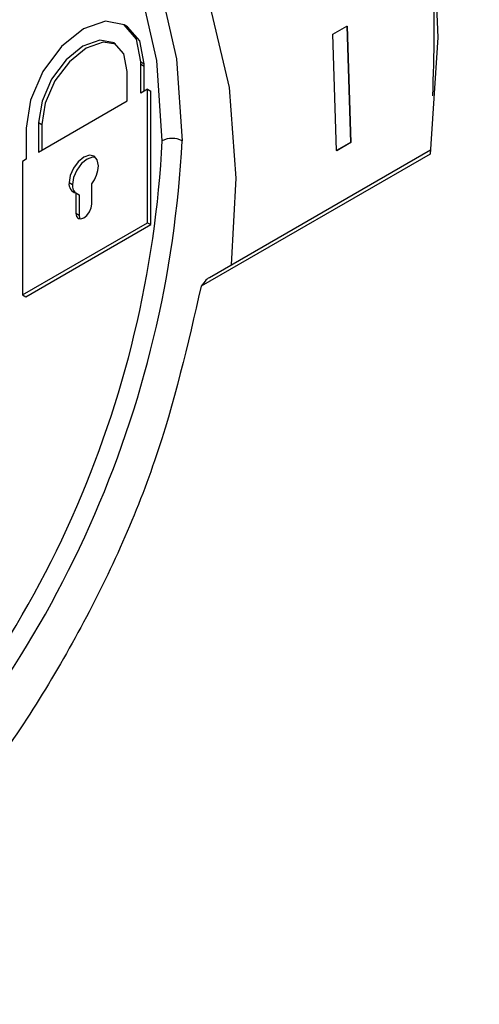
# Model space of a CAD drawing. Header units: millimetres. Extents: x 25 to 1229, y -261 to 1180.
# Tile 22 of 224: x 813 to 823, y -64 to -43. Entities that reach past the tile are written whole.
import ezdxf

# ---------------------------------------------------------------- set-up
doc = ezdxf.new("R2010")
doc.units = ezdxf.units.MM

msp = doc.modelspace()

# ---------------------------------------------------------------- linework, layer by layer
at = {"color": 7, "linetype": 'Continuous', "lineweight": 25}
for p, q in [((815.408, -42.656), (815.337, -42.615)), ((819.807, -42.817), (820.106, -42.644)), ((820.106, -42.644), (820.18, -45.135)), ((820.106, -42.644), (820.113, -42.648)), ((820.113, -42.648), (820.187, -45.138)), ((819.881, -45.307), (819.807, -42.817)), ((815.697, -43.41), (815.768, -43.451)), ((815.406, -44.244), (815.406, -43.613)), ((815.696, -44.077), (815.696, -43.462)), ((815.696, -43.462), (815.767, -43.503)), ((815.767, -44.036), (815.767, -43.503)), ((815.837, -43.995), (815.696, -44.077)), ((815.837, -46.852), (815.837, -43.995)), ((815.837, -43.995), (815.908, -44.036)), ((815.908, -46.893), (815.908, -44.036)), ((813.507, -45.341), (815.406, -44.244)), ((813.243, -44.862), (813.243, -45.493)), ((813.507, -44.709), (813.507, -45.341)), ((813.507, -44.709), (813.578, -44.75)), ((813.578, -44.75), (813.578, -45.3)), ((817.164, -48.022), (821.895, -45.29)), ((820.18, -45.135), (819.881, -45.307)), ((819.881, -45.307), (819.888, -45.311)), ((820.187, -45.138), (819.888, -45.311)), ((820.18, -45.135), (820.187, -45.138)), ((813.243, -45.493), (813.162, -45.54)), ((821.885, -45.383), (816.986, -48.211)), ((813.162, -45.54), (813.162, -48.397)), ((814.16, -45.994), (814.231, -46.035)), ((814.644, -46.453), (814.644, -46.019)), ((814.304, -46.215), (814.304, -46.65)), ((814.304, -46.215), (814.374, -46.256)), ((814.374, -46.256), (814.374, -46.69)), ((814.304, -46.65), (814.374, -46.69)), ((813.162, -48.397), (815.837, -46.852)), ((813.233, -48.438), (815.908, -46.893)), ((815.837, -46.852), (815.908, -46.893)), ((813.162, -48.397), (813.233, -48.438))]:
    msp.add_line(p, q, dxfattribs=at)
at = {"color": 7, "linetype": 'Continuous', "lineweight": 25, "flags": 128}
for points in [[(801.605, -35.072), (803.151, -33.819), (805.162, -32.467), (807.186, -31.412), (809.191, -30.67), (811.145, -30.254), (813.017, -30.17), (814.777, -30.419), (816.398, -30.997), (817.853, -31.896), (819.12, -33.1), (820.179, -34.591), (821.012, -36.345), (821.607, -38.335), (821.953, -40.528), (822.047, -42.89), (821.885, -45.383)], [(809.788, -37.731), (811.224, -37.667), (812.543, -37.913), (813.716, -38.462), (814.714, -39.302), (815.515, -40.414), (816.101, -41.773), (816.458, -43.346), (816.578, -45.098)], [(816.154, -45.098), (816.036, -43.381), (815.686, -41.84), (815.112, -40.51), (814.328, -39.42), (813.35, -38.597), (812.201, -38.059), (810.909, -37.818), (809.502, -37.88)], [(812.107, -37.794), (813.155, -37.995), (814.469, -38.573), (815.595, -39.485), (816.504, -40.709), (817.173, -42.211), (817.584, -43.955), (817.728, -45.896), (817.627, -47.754)], [(815.697, -43.41), (815.603, -42.921), (815.337, -42.615), (814.939, -42.538), (814.47, -42.701), (814, -43.08), (813.602, -43.617), (813.336, -44.23), (813.242, -44.827)], [(815.768, -43.451), (815.674, -42.962), (815.408, -42.656), (815.408, -42.656)], [(815.406, -43.613), (815.332, -43.239), (815.125, -43.005), (814.818, -42.947), (814.457, -43.073), (814.095, -43.365), (813.788, -43.777), (813.582, -44.249), (813.507, -44.709)], [(815.162, -43.029), (814.889, -42.988), (814.527, -43.114), (814.166, -43.405), (813.859, -43.818), (813.652, -44.29), (813.578, -44.75)], [(814.787, -45.632), (814.763, -45.507), (814.695, -45.429), (814.594, -45.409), (814.474, -45.451), (814.354, -45.548), (814.252, -45.685), (814.184, -45.841), (814.16, -45.994)], [(814.728, -45.454), (814.664, -45.45), (814.544, -45.492), (814.425, -45.588), (814.323, -45.726), (814.255, -45.882), (814.231, -46.035)], [(814.304, -46.65), (814.317, -46.717), (814.354, -46.76), (814.409, -46.77), (814.474, -46.748), (814.539, -46.695), (814.594, -46.621), (814.631, -46.536), (814.644, -46.453)], [(814.374, -46.69), (814.387, -46.758), (814.394, -46.771)]]:
    msp.add_lwpolyline(points, dxfattribs=at)
at = {"color": 7, "linetype": 'Continuous', "lineweight": 25}
for centre, radius, start, end in [((814.015, -43.41), 1.682, 358.2092, 359.9919), ((814.086, -43.45), 1.682, 358.2092, 359.9919), ((814.848, -44.827), 1.606, 179.996, 181.2584), ((793.599, -43.96), 22.583, 314.7644, 357.1133), ((793.555, -43.937), 23.052, 314.7644, 357.1133), ((816.366, -45.507), 0.461, 62.6096, 117.3903), ((814.113, -45.602), 0.675, 321.8539, 357.4675), ((814.357, -46.024), 0.199, 171.3687, 254.5216), ((814.474, -46.052), 0.244, 175.9021, 221.0253)]:
    msp.add_arc(centre, radius, start, end, dxfattribs=at)
for points, knots in [([(786.142, -83.536), (786.26, -83.491), (786.38, -83.441), (786.621, -83.343), (786.982, -83.196), (787.344, -83.05), (788.071, -82.758), (788.559, -82.562), (790.035, -81.959), (791.034, -81.544), (794.071, -80.259), (796.148, -79.35), (802.511, -76.486), (806.937, -74.386), (816.153, -69.8), (823.336, -66.072), (830.918, -61.906), (836.06, -59.032), (838.678, -57.545), (843.983, -54.482), (846.669, -52.908), (852.086, -49.687), (854.821, -48.038), (863.103, -42.976), (871.54, -37.687), (880.194, -32.07), (886.009, -28.254), (888.943, -26.309), (894.805, -22.384), (899.197, -19.414), (903.584, -16.403), (905.776, -14.89), (906.506, -14.384), (907.602, -13.625), (908.15, -13.245), (908.7, -12.867), (909.066, -12.615), (909.25, -12.49), (909.432, -12.362)], [0, 0, 0, 0, 0.003906, 0.003906, 0.007813, 0.015625, 0.015625, 0.03125, 0.03125, 0.0625, 0.0625, 0.125, 0.125, 0.25, 0.25, 0.375, 0.4375, 0.4375, 0.5, 0.5, 0.5625, 0.5625, 0.625, 0.625, 0.75, 0.8125, 0.8125, 0.875, 0.875, 0.9375, 0.96875, 0.96875, 0.984375, 0.984375, 0.992188, 0.996094, 0.996094, 1, 1, 1, 1]), ([(793.815, -79.117), (801.599, -75.428), (817.162, -68.053), (840.549, -55.591), (863.912, -42.09), (884.967, -29.049), (898.175, -20.071), (903.649, -16.35)], [0, 0, 0, 0, 0.21245, 0.42482, 0.637338, 0.84971, 1, 1, 1, 1]), ([(821.942, -44.137), (821.969, -43.255), (822.036, -41.069), (821.373, -38.008), (820.034, -35.091), (818.053, -32.979), (815.535, -31.697), (812.642, -31.356), (809.432, -31.903), (807.246, -33.003), (806.152, -33.554)], [0, 0, 0, 0, 0.086549, 0.214258, 0.345633, 0.480686, 0.605229, 0.740972, 0.870254, 1, 1, 1, 1]), ([(816.986, -48.211), (816.701, -49.457), (816.129, -51.949), (814.432, -55.679), (812.244, -59.094), (809.637, -62.014), (806.813, -64.168), (804.496, -65.386), (803.258, -65.529), (802.922, -65.568)], [0, 0, 0, 0, 0.1569859, 0.3139511, 0.4708924, 0.6278124, 0.784719, 0.9416239, 1, 1, 1, 1]), ([(782.305, -141.874), (782.629, -141.555), (783.277, -140.918), (784.258, -139.965), (785.246, -139.016), (786.241, -138.071), (787.243, -137.129), (788.252, -136.19), (789.268, -135.255), (790.29, -134.323), (791.32, -133.395), (792.357, -132.47), (793.4, -131.549), (794.451, -130.631), (795.508, -129.717), (796.572, -128.806), (797.643, -127.9), (798.72, -126.996), (799.804, -126.097), (800.895, -125.201), (801.993, -124.308), (803.097, -123.419), (804.208, -122.535), (805.326, -121.653), (806.45, -120.776), (807.58, -119.902), (808.718, -119.032), (809.861, -118.166), (811.011, -117.303), (812.168, -116.445), (813.331, -115.59), (814.5, -114.739), (815.676, -113.892), (816.857, -113.049), (818.046, -112.209), (819.24, -111.374), (820.441, -110.542), (821.648, -109.715), (822.861, -108.891), (824.08, -108.072), (825.306, -107.256), (826.537, -106.444), (827.775, -105.637), (829.018, -104.833), (830.268, -104.033), (831.524, -103.238), (832.785, -102.446), (834.053, -101.659), (835.326, -100.876), (836.605, -100.096), (837.89, -99.321), (839.181, -98.55), (840.478, -97.784), (841.78, -97.021), (843.539, -96.001), (845.765, -94.73), (848.47, -93.215), (851.2, -91.717), (853.955, -90.236), (856.736, -88.771), (859.541, -87.323), (862.37, -85.892), (865.224, -84.478), (868.102, -83.081), (871.003, -81.702), (873.929, -80.34), (876.877, -78.996), (879.849, -77.669), (882.844, -76.361), (885.862, -75.07), (888.901, -73.798), (891.964, -72.544), (895.048, -71.308), (898.154, -70.091), (901.281, -68.892), (904.43, -67.713), (907.6, -66.552), (910.79, -65.41), (914.001, -64.288), (917.232, -63.183), (919.401, -62.464), (920.486, -62.104)], [0, 0, 0, 0, 0.009496, 0.01899, 0.028482, 0.037972, 0.04746, 0.056946, 0.066429, 0.075911, 0.085391, 0.094868, 0.104344, 0.113817, 0.123289, 0.132759, 0.142226, 0.151692, 0.161155, 0.170616, 0.180076, 0.189533, 0.198989, 0.208442, 0.217894, 0.227343, 0.23679, 0.246236, 0.255679, 0.265121, 0.27456, 0.283998, 0.293433, 0.302867, 0.312299, 0.321728, 0.331156, 0.340582, 0.350005, 0.359427, 0.368847, 0.378265, 0.387681, 0.397095, 0.406507, 0.415917, 0.425325, 0.434731, 0.444136, 0.453538, 0.462939, 0.472337, 0.481734, 0.491128, 0.500521, 0.51963, 0.538747, 0.557872, 0.577005, 0.596146, 0.615295, 0.634452, 0.653617, 0.67279, 0.691971, 0.711161, 0.730358, 0.749564, 0.768778, 0.788001, 0.807232, 0.826471, 0.845718, 0.864974, 0.884238, 0.90351, 0.922791, 0.942081, 0.961379, 0.980685, 1, 1, 1, 1])]:
    msp.add_open_spline(points, degree=3, knots=knots, dxfattribs=at)
for points in [[(817.096, -48.068), (817.118, -48.052), (817.141, -48.037), (817.164, -48.022)], [(817.096, -48.068), (817.064, -48.113), (817.028, -48.16), (816.986, -48.211)]]:
    msp.add_open_spline(points, degree=3, dxfattribs=at)

doc.saveas('drawing.dxf')
